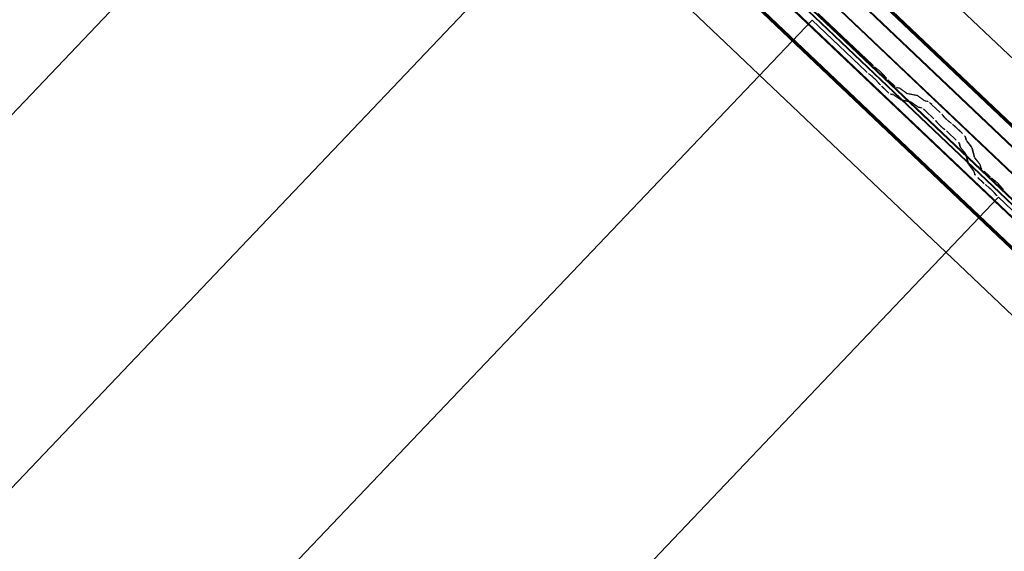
# Model space of a CAD drawing. Header units: metres. Extents: x 32343131.6 to 32343183.7, y 5699223.3 to 5699275.1.
# Tile 62 of 190: x 32343149.3 to 32343150.7, y 5699255.7 to 5699256.5. Entities that reach past the tile are written whole.
import ezdxf

# ---------------------------------------------------------------- set-up
doc = ezdxf.new("R2010")
doc.units = ezdxf.units.M
doc.layers.add('0-1', color=7, linetype='Continuous', lineweight=5)
for name, color, linetype, lineweight, true_color in [('A-ROOF-1', 7, 'Continuous', 5, 0xcccccc), ('E-POWR-CNDT-1', 5, 'Continuous', 70, 0x0000ff), ('S-BEAM-1', 7, 'Continuous', 5, 0xcccccc)]:
    doc.layers.add(name, color=color, linetype=linetype, lineweight=lineweight, true_color=true_color)

# ---------------------------------------------------------------- blocks, each defined once
blk = doc.blocks.new('Ortgang Hochpunkt1 - Ortgang Hochpunkt-3544518-TGA_190_LP5_GR_DA-TGA-01_G_')
at = {"layer": 'A-ROOF-1'}
for p, q in [((89.4753, -25.0355), (54.6993, 8.0497)), ((89.4753, -25.0355), (54.6993, 8.0497)), ((69.0474, -5.8065), (63.3006, -0.3391)), ((69.046, -5.8064), (63.3008, -0.3406)), ((69.0387, -5.8056), (63.3019, -0.3478)), ((69.0375, -5.8055), (63.3021, -0.3489)), ((69.0195, -5.8076), (63.3009, -0.367)), ((63.3011, -0.3655), (69.0211, -5.8073))]:
    blk.add_line(p, q, dxfattribs=at)
blk = doc.blocks.new('Wasserleitblech1 - Wasserleitblech-3545928-TGA_190_LP5_GR_DA-TGA-01_G_')
at = {"layer": 'A-ROOF-1'}
for p, q in [((97.5593, -16.5384), (62.7833, 16.5468)), ((97.5593, -16.5384), (62.7833, 16.5468)), ((77.3358, 2.9082), (71.5911, 8.3735)), ((77.3356, 2.9094), (71.5924, 8.3734)), ((77.3393, 2.9435), (71.6267, 8.3785)), ((71.6277, 8.3789), (77.3397, 2.9446))]:
    blk.add_line(p, q, dxfattribs=at)
blk = doc.blocks.new('ARC_190_LPX_FM_Stellplätze_rvt-1-TGA_190_LP5_GR_DA-TGA-01_G_')
at = {"layer": 'S-BEAM-1'}
for p, q in [((32343141.6022, 5699248.34), (32343149.8645, 5699257.0245)), ((32343141.6022, 5699248.34), (32343149.8645, 5699257.0245)), ((32343141.6022, 5699248.3399), (32343149.8644, 5699257.0244)), ((32343141.6022, 5699248.3399), (32343149.8644, 5699257.0244)), ((32343141.8738, 5699248.0814), (32343150.1361, 5699256.7659)), ((32343141.8738, 5699248.0814), (32343150.1361, 5699256.7659)), ((32343141.8739, 5699248.0815), (32343150.1362, 5699256.766)), ((32343141.8739, 5699248.0815), (32343150.1362, 5699256.766)), ((32343142.1455, 5699247.8229), (32343150.4078, 5699256.5074)), ((32343142.1455, 5699247.8229), (32343150.4078, 5699256.5074)), ((32343142.1456, 5699247.823), (32343150.4079, 5699256.5075)), ((32343142.1456, 5699247.823), (32343150.4079, 5699256.5075)), ((32343150.4078, 5699256.5074), (32343150.4079, 5699256.5075)), ((32343150.4079, 5699256.5075), (32343150.4078, 5699256.5074)), ((32343150.4866, 5699256.4325), (32343150.4078, 5699256.5074)), ((32343150.4079, 5699256.5075), (32343150.4867, 5699256.4325)), ((32343150.4168, 5699256.5169), (32343150.4956, 5699256.4419)), ((32343150.4957, 5699256.442), (32343150.4169, 5699256.517)), ((32343150.5037, 5699256.4354), (32343150.4989, 5699256.4392)), ((32343150.4996, 5699256.4384), (32343150.5044, 5699256.4346)), ((32343150.4899, 5699256.4297), (32343150.4947, 5699256.4259)), ((32343150.4954, 5699256.4251), (32343150.4906, 5699256.4289)), ((32343150.5105, 5699256.4288), (32343150.5145, 5699256.4242)), ((32343150.5154, 5699256.4236), (32343150.5114, 5699256.4281)), ((32343150.5259, 5699256.4134), (32343150.5183, 5699256.4205)), ((32343150.5183, 5699256.4204), (32343150.5258, 5699256.4133)), ((32343150.5055, 5699256.4147), (32343150.5015, 5699256.4193)), ((32343150.5023, 5699256.4186), (32343150.5064, 5699256.4141)), ((32343150.5168, 5699256.4038), (32343150.5092, 5699256.4109)), ((32343150.5093, 5699256.411), (32343150.5168, 5699256.4039)), ((32343150.5349, 5699256.4087), (32343150.5305, 5699256.4096)), ((32343150.5315, 5699256.4086), (32343150.536, 5699256.4077)), ((32343150.5451, 5699256.4015), (32343150.5359, 5699256.4081)), ((32343150.5368, 5699256.4072), (32343150.546, 5699256.4005)), ((32343150.5215, 5699256.4001), (32343150.5259, 5699256.3992)), ((32343150.527, 5699256.3982), (32343150.5225, 5699256.3991)), ((32343150.5269, 5699256.3986), (32343150.5361, 5699256.392)), ((32343150.537, 5699256.3911), (32343150.5278, 5699256.3977)), ((32343150.5604, 5699256.3981), (32343150.5459, 5699256.401)), ((32343150.547, 5699256.4), (32343150.5615, 5699256.397)), ((32343150.5706, 5699256.3908), (32343150.5614, 5699256.3975)), ((32343150.5623, 5699256.3966), (32343150.5715, 5699256.3899)), ((32343150.5369, 5699256.3915), (32343150.5514, 5699256.3886)), ((32343150.5524, 5699256.3875), (32343150.538, 5699256.3905)), ((32343150.5524, 5699256.388), (32343150.5616, 5699256.3813)), ((32343150.5625, 5699256.3804), (32343150.5532, 5699256.3871)), ((32343150.5624, 5699256.3809), (32343150.5673, 5699256.3799)), ((32343150.5684, 5699256.3788), (32343150.5634, 5699256.3798)), ((32343150.5763, 5699256.3894), (32343150.5714, 5699256.3904)), ((32343150.5725, 5699256.3893), (32343150.5774, 5699256.3883)), ((32343150.582, 5699256.3845), (32343150.5943, 5699256.3728)), ((32343150.5944, 5699256.3729), (32343150.5821, 5699256.3846)), ((32343150.5853, 5699256.3633), (32343150.573, 5699256.3751)), ((32343150.5731, 5699256.3752), (32343150.5854, 5699256.3634)), ((32343150.5978, 5699256.3692), (32343150.5996, 5699256.367)), ((32343150.6005, 5699256.3662), (32343150.5987, 5699256.3684)), ((32343150.5905, 5699256.3576), (32343150.5888, 5699256.3598)), ((32343150.5897, 5699256.359), (32343150.5915, 5699256.3568)), ((32343150.5987, 5699256.3499), (32343150.601, 5699256.3483)), ((32343150.6018, 5699256.3473), (32343150.5995, 5699256.349)), ((32343150.61, 5699256.3577), (32343150.6077, 5699256.3594)), ((32343150.6085, 5699256.3585), (32343150.6108, 5699256.3568)), ((32343150.6146, 5699256.3536), (32343150.6269, 5699256.3419)), ((32343150.627, 5699256.3419), (32343150.6147, 5699256.3537)), ((32343150.6179, 5699256.3324), (32343150.6055, 5699256.3441)), ((32343150.6056, 5699256.3442), (32343150.618, 5699256.3325)), ((32343150.6309, 5699256.3374), (32343150.6321, 5699256.3325)), ((32343150.6332, 5699256.3315), (32343150.632, 5699256.3364)), ((32343150.6231, 5699256.3231), (32343150.6219, 5699256.3279)), ((32343150.623, 5699256.3269), (32343150.6242, 5699256.3221)), ((32343150.6309, 5699256.3132), (32343150.6237, 5699256.3221)), ((32343150.6247, 5699256.3213), (32343150.6318, 5699256.3124)), ((32343150.6328, 5699256.3316), (32343150.6399, 5699256.3227)), ((32343150.6408, 5699256.3219), (32343150.6337, 5699256.3308)), ((32343150.6404, 5699256.3219), (32343150.644, 5699256.3076)), ((32343150.6451, 5699256.3066), (32343150.6415, 5699256.3209)), ((32343150.635, 5699256.2982), (32343150.6314, 5699256.3125)), ((32343150.6324, 5699256.3115), (32343150.6361, 5699256.2971)), ((32343150.6447, 5699256.3067), (32343150.6518, 5699256.2978)), ((32343150.6527, 5699256.297), (32343150.6456, 5699256.3059)), ((32343150.6427, 5699256.2883), (32343150.6356, 5699256.2972)), ((32343150.6366, 5699256.2964), (32343150.6437, 5699256.2875)), ((32343150.6523, 5699256.297), (32343150.6534, 5699256.2926)), ((32343150.6545, 5699256.2916), (32343150.6534, 5699256.296)), ((32343150.6444, 5699256.2832), (32343150.6433, 5699256.2876)), ((32343150.6443, 5699256.2865), (32343150.6455, 5699256.2821)), ((32343150.6569, 5699256.2705), (32343150.6494, 5699256.2776)), ((32343150.6495, 5699256.2777), (32343150.657, 5699256.2706)), ((32343150.6584, 5699256.2871), (32343150.6659, 5699256.28)), ((32343150.666, 5699256.2801), (32343150.6585, 5699256.2872)), ((32343150.6739, 5699256.2734), (32343150.6692, 5699256.2772)), ((32343150.6602, 5699256.2678), (32343150.6649, 5699256.264)), ((32343150.6656, 5699256.2632), (32343150.6609, 5699256.267)), ((32343150.6699, 5699256.2764), (32343150.6746, 5699256.2726)), ((32343150.6808, 5699256.2668), (32343150.6848, 5699256.2622)), ((32343150.6856, 5699256.2616), (32343150.6816, 5699256.2661)), ((32343142.4172, 5699247.5644), (32343150.6795, 5699256.249)), ((32343142.4172, 5699247.5644), (32343150.6795, 5699256.249)), ((32343142.4173, 5699247.5645), (32343150.6796, 5699256.2491)), ((32343142.4173, 5699247.5645), (32343150.6796, 5699256.2491)), ((32343150.6758, 5699256.2528), (32343150.6718, 5699256.2573)), ((32343150.6726, 5699256.2567), (32343150.6766, 5699256.2521)), ((32343150.6795, 5699256.249), (32343150.6796, 5699256.2491)), ((32343150.6796, 5699256.2491), (32343150.6795, 5699256.249)), ((32343150.7583, 5699256.174), (32343150.6795, 5699256.249)), ((32343150.6796, 5699256.2491), (32343150.7584, 5699256.1741))]:
    blk.add_line(p, q, dxfattribs=at)
for centre, major_axis, ratio, start_param, end_param in [((32343150.4961, 5699256.4424), (-0.00543, 0.00517), 0.087156, 1.570796, 2.355301), ((32343150.4961, 5699256.4424), (-0.00435, 0.00414), 0.087156, 1.570796, 2.355303), ((32343150.5072, 5699256.4314), (-0.00543, 0.00517), 0.087156, 3.927883, 5.496896), ((32343150.4871, 5699256.4329), (-0.00543, 0.00517), 0.087156, 1.570796, 2.355302), ((32343150.4871, 5699256.4329), (-0.00435, 0.00414), 0.087156, 1.570796, 2.355308), ((32343150.4982, 5699256.422), (-0.00543, 0.00517), 0.087156, 3.927885, 5.496895), ((32343150.4982, 5699256.422), (-0.00435, 0.00414), 0.087156, 3.927882, 5.496898), ((32343150.5072, 5699256.4314), (-0.00435, 0.00414), 0.087156, 3.927883, 5.496895), ((32343150.5187, 5699256.4209), (-0.00543, 0.00517), 0.087155, 0.78629, 1.570797), ((32343150.5187, 5699256.4209), (-0.00435, 0.00414), 0.087155, 0.786296, 1.570797), ((32343150.5097, 5699256.4114), (-0.00543, 0.00517), 0.087156, 0.786289, 1.570796), ((32343150.5097, 5699256.4114), (-0.00435, 0.00414), 0.087156, 0.786289, 1.570796), ((32343150.5262, 5699256.4138), (-0.00543, 0.00517), 0.087156, 1.570796, 3.003604), ((32343150.5262, 5699256.4138), (-0.00435, 0.00414), 0.087156, 1.570796, 3.003604), ((32343150.5402, 5699256.4035), (-0.00543, 0.00517), 0.087156, 5.711273, 6.1452), ((32343150.5402, 5699256.4035), (-0.00435, 0.00414), 0.087155, 5.711267, 6.145197), ((32343150.5172, 5699256.4043), (-0.00435, 0.00414), 0.087156, 1.570796, 3.003603), ((32343150.5172, 5699256.4043), (-0.00543, 0.00517), 0.087156, 1.570796, 3.003604), ((32343150.5312, 5699256.394), (-0.00543, 0.00517), 0.087155, 5.711267, 6.145197), ((32343150.5312, 5699256.394), (-0.00435, 0.00414), 0.087156, 5.711273, 6.145191), ((32343150.5327, 5699256.3957), (-0.00435, 0.00414), 0.087156, 2.56968, 3.003605), ((32343150.5417, 5699256.4051), (-0.00435, 0.00414), 0.087155, 2.56968, 3.003605), ((32343150.5417, 5699256.4051), (-0.00543, 0.00517), 0.087156, 2.56968, 3.003601), ((32343150.5657, 5699256.3929), (-0.00543, 0.00517), 0.087156, 5.711273, 6.1452), ((32343150.5657, 5699256.3929), (-0.00435, 0.00414), 0.087155, 5.711265, 6.145197), ((32343150.5327, 5699256.3957), (-0.00543, 0.00517), 0.087156, 2.56968, 3.003604), ((32343150.5567, 5699256.3834), (-0.00543, 0.00517), 0.087155, 5.711273, 6.145197), ((32343150.5567, 5699256.3834), (-0.00435, 0.00414), 0.087156, 5.711273, 6.145192), ((32343150.5581, 5699256.385), (-0.00435, 0.00414), 0.087156, 2.569681, 3.003605), ((32343150.5581, 5699256.385), (-0.00543, 0.00517), 0.087155, 2.56968, 3.003604), ((32343150.5726, 5699256.3747), (-0.00543, 0.00517), 0.087155, 4.712389, 6.145197), ((32343150.5726, 5699256.3747), (-0.00435, 0.00414), 0.087155, 4.71239, 6.145194), ((32343150.5671, 5699256.3945), (-0.00435, 0.00414), 0.087155, 2.569682, 3.003605), ((32343150.5671, 5699256.3945), (-0.00543, 0.00517), 0.087156, 2.56968, 3.003601), ((32343150.5817, 5699256.3842), (-0.00543, 0.00517), 0.087156, 4.712389, 6.145196), ((32343150.5817, 5699256.3842), (-0.00435, 0.00414), 0.087155, 4.712389, 6.145197), ((32343150.594, 5699256.3724), (-0.00435, 0.00414), 0.087156, 3.741008, 4.712389), ((32343150.594, 5699256.3724), (-0.00543, 0.00517), 0.087156, 3.74101, 4.712389), ((32343150.6043, 5699256.363), (-0.00543, 0.00517), 0.087155, 0.599417, 2.542176), ((32343150.6043, 5699256.363), (-0.00435, 0.00414), 0.087156, 0.599417, 2.542175), ((32343150.585, 5699256.363), (-0.00435, 0.00414), 0.087155, 3.74101, 4.712389), ((32343150.585, 5699256.363), (-0.00543, 0.00517), 0.087156, 3.74101, 4.712389), ((32343150.5953, 5699256.3536), (-0.00543, 0.00517), 0.087156, 0.599417, 2.542176), ((32343150.5953, 5699256.3536), (-0.00435, 0.00414), 0.087156, 0.599417, 2.542174), ((32343150.6142, 5699256.3532), (-0.00543, 0.00517), 0.087155, 4.712389, 5.683763), ((32343150.6142, 5699256.3532), (-0.00435, 0.00414), 0.087155, 4.71239, 5.683769), ((32343150.6052, 5699256.3437), (-0.00543, 0.00517), 0.087156, 4.712389, 5.683768), ((32343150.6052, 5699256.3437), (-0.00435, 0.00414), 0.087156, 4.712389, 5.683769), ((32343150.6265, 5699256.3415), (-0.00435, 0.00414), 0.087155, 3.279577, 4.71239), ((32343150.6265, 5699256.3415), (-0.00543, 0.00517), 0.087156, 3.279581, 4.712389), ((32343150.6175, 5699256.332), (-0.00435, 0.00414), 0.087156, 3.279581, 4.712389), ((32343150.6175, 5699256.332), (-0.00543, 0.00517), 0.087156, 3.279579, 4.712389), ((32343150.6286, 5699256.318), (-0.00543, 0.00517), 0.087156, 0.137984, 0.571912), ((32343150.6286, 5699256.318), (-0.00435, 0.00414), 0.087156, 0.137989, 0.571908), ((32343150.6376, 5699256.3275), (-0.00543, 0.00517), 0.087156, 0.137989, 0.571909), ((32343150.6376, 5699256.3275), (-0.00435, 0.00414), 0.087156, 0.137985, 0.571912), ((32343150.636, 5699256.326), (-0.00435, 0.00414), 0.087156, 3.279584, 3.713505), ((32343150.636, 5699256.326), (-0.00543, 0.00517), 0.087156, 3.279581, 3.713508), ((32343150.627, 5699256.3165), (-0.00435, 0.00414), 0.087156, 3.279581, 3.713502), ((32343150.627, 5699256.3165), (-0.00543, 0.00517), 0.087156, 3.279577, 3.713505), ((32343150.6495, 5699256.3026), (-0.00543, 0.00517), 0.087155, 0.137989, 0.571912), ((32343150.6495, 5699256.3026), (-0.00435, 0.00414), 0.087156, 0.137987, 0.571912), ((32343150.6405, 5699256.2931), (-0.00543, 0.00517), 0.087156, 0.137986, 0.571912), ((32343150.6405, 5699256.2931), (-0.00435, 0.00414), 0.087156, 0.137989, 0.571914), ((32343150.6479, 5699256.3011), (-0.00435, 0.00414), 0.087156, 3.279583, 3.713505), ((32343150.6479, 5699256.3011), (-0.00543, 0.00517), 0.087156, 3.279581, 3.713503), ((32343150.6588, 5699256.2876), (-0.00543, 0.00517), 0.087156, 0.137989, 1.570797), ((32343150.6588, 5699256.2876), (-0.00435, 0.00414), 0.087155, 0.137987, 1.570796), ((32343150.6389, 5699256.2916), (-0.00435, 0.00414), 0.087156, 3.279582, 3.713505), ((32343150.6389, 5699256.2916), (-0.00543, 0.00517), 0.087156, 3.27958, 3.713505), ((32343150.6498, 5699256.2781), (-0.00543, 0.00517), 0.087155, 0.137987, 1.570797), ((32343150.6498, 5699256.2781), (-0.00435, 0.00414), 0.087155, 0.13799, 1.570797), ((32343150.6664, 5699256.2804), (-0.00543, 0.00517), 0.087156, 1.570796, 2.355303), ((32343150.6664, 5699256.2804), (-0.00435, 0.00414), 0.087156, 1.570796, 2.355302), ((32343150.6573, 5699256.2709), (-0.00543, 0.00517), 0.087156, 1.570796, 2.355302), ((32343150.6573, 5699256.2709), (-0.00435, 0.00414), 0.087156, 1.570796, 2.3553), ((32343150.6684, 5699256.26), (-0.00543, 0.00517), 0.087156, 3.927885, 5.496895), ((32343150.6684, 5699256.26), (-0.00435, 0.00414), 0.087156, 3.927882, 5.496894), ((32343150.6775, 5699256.2695), (-0.00543, 0.00517), 0.087155, 3.927883, 5.496893), ((32343150.6775, 5699256.2695), (-0.00435, 0.00414), 0.087156, 3.927884, 5.496895), ((32343150.6799, 5699256.2494), (-0.00543, 0.00517), 0.087156, 0.78629, 1.570796), ((32343150.6799, 5699256.2494), (-0.00435, 0.00414), 0.087156, 0.78629, 1.570796), ((32343150.689, 5699256.2589), (-0.00543, 0.00517), 0.087156, 0.78629, 1.570796), ((32343150.689, 5699256.2589), (-0.00435, 0.00414), 0.087156, 0.786292, 1.570796)]:
    blk.add_ellipse(centre, major_axis=major_axis, ratio=ratio, start_param=start_param, end_param=end_param, dxfattribs=at)
at = {"layer": 'A-ROOF-1'}
for name, p in [('Ortgang Hochpunkt1 - Ortgang Hochpunkt-3544518-TGA_190_LP5_GR_DA-TGA-01_G_', (32343086.0386, 5699257.8795)), ('Wasserleitblech1 - Wasserleitblech-3545928-TGA_190_LP5_GR_DA-TGA-01_G_', (32343077.7673, 5699249.1855))]:
    blk.add_blockref(name, p, dxfattribs=at)

msp = doc.modelspace()

# ---------------------------------------------------------------- linework, layer by layer
at = {"layer": 'E-POWR-CNDT-1'}
for p, q in [((32343149.40909, 5699257.58055), (32343158.01674, 5699249.3914)), ((32343149.32399, 5699257.48313), (32343157.93662, 5699249.28924))]:
    msp.add_line(p, q, dxfattribs=at)

# ---------------------------------------------------------------- block references
at = {"layer": '0-1'}
msp.add_blockref('ARC_190_LPX_FM_Stellplätze_rvt-1-TGA_190_LP5_GR_DA-TGA-01_G_', (0, 0), dxfattribs=at)

doc.saveas('drawing.dxf')
